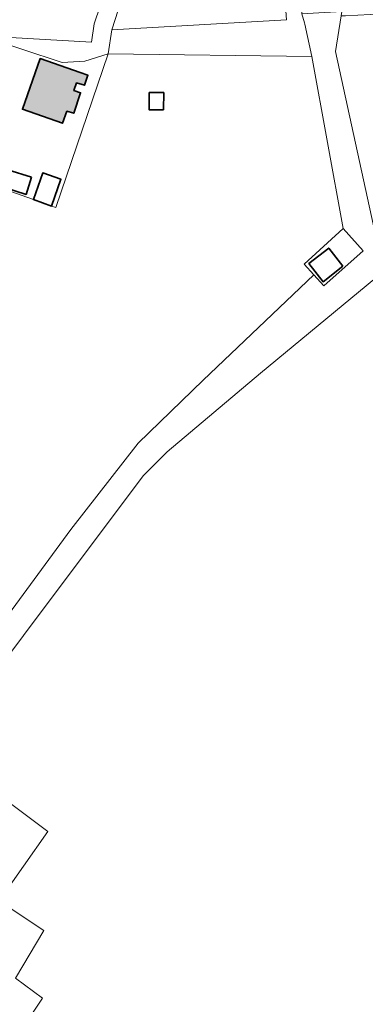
# Model space of a CAD drawing. Header units: metres. Extents: x 200031 to 204075, y 460125 to 464703.
# Tile 91 of 178: x 201078 to 201131, y 464176 to 464327. Entities that reach past the tile are written whole.
import ezdxf

# ---------------------------------------------------------------- set-up
doc = ezdxf.new("R2010")
doc.units = ezdxf.units.M
doc.header["$LTSCALE"] = 2
for name, color, linetype, lineweight in [('B-WE-GR-BEPLANTING_CULTUUR_BOSPLANTSOEN-GV', 253, 'Continuous', 18), ('B-WE-GR-GRAS-GV', 253, 'Continuous', 13), ('B-WE-OG-BEBOUWING-GV', 253, 'Continuous', 35), ('B-WE-OG-BEBOUWING_SCHUUR-GV', 253, 'Continuous', 35), ('B-WE-OG-TERREIN_CULTUURSCHEIDING-GV', 253, 'Continuous', 18), ('B-WE-OG-TERREIN_ERF-GV', 253, 'Continuous', 18), ('B-WE-VH-VERHARDING_BETON-A', 254, 'Continuous', 25)]:
    doc.layers.add(name, color=color, linetype=linetype, lineweight=lineweight)

msp = doc.modelspace()

# ---------------------------------------------------------------- hatches: boundary and pattern name
at = {"layer": 'B-WE-VH-VERHARDING_BETON-A'}
h = msp.add_hatch(color=256, dxfattribs=at)
h.dxf.hatch_style = 1
h.paths.add_polyline_path([(201085.261, 464313.199), (201086.348, 464312.863), (201087.417, 464316.042), (201086.37, 464316.364), (201086.789, 464317.559), (201088.002, 464317.184), (201088.539, 464318.719), (201087.345, 464319.144), (201081.188, 464321.303), (201078.446, 464313.481), (201084.603, 464311.322)])

# ---------------------------------------------------------------- linework, layer by layer
at = {"layer": 'B-WE-GR-BEPLANTING_CULTUUR_BOSPLANTSOEN-GV', "flags": 128}
for points in [[(201089.064, 464323.815), (201072.107, 464324.785), (201084.547, 464320.684), (201088.059, 464320.906), (201091.633, 464322.047), (201092.23, 464325.751), (201093.216, 464328.738), (201094.133, 464331.273), (201091.405, 464332.289), (201089.518, 464326.671)], [(201121.503, 464328.667), (201120.586, 464328.648), (201119.01, 464328.661), (201119.113, 464327.252), (201092.23, 464325.751), (201091.633, 464322.047), (201123.057, 464321.628), (201121.956, 464326.625), (201121.905, 464326.805), (201121.512, 464328.2)]]:
    msp.add_lwpolyline(points, close=True, dxfattribs=at)
msp.add_lwpolyline([(201093.216, 464328.738), (201092.23, 464325.751), (201119.113, 464327.252), (201119.01, 464328.661), (201113.352, 464328.708)], dxfattribs=at)
at = {"layer": 'B-WE-GR-GRAS-GV', "flags": 128}
for points in [[(201214.724, 464332.53), (201179.322, 464330.744), (201162.416, 464329.752), (201128.205, 464327.886), (201127.548, 464327.91), (201126.695, 464322.371), (201134.077, 464288.478), (201115.107, 464272.841), (201100.74, 464260.697), (201097.088, 464257.045), (201080.261, 464234.582), (201064.943, 464214.11), (201066.836, 464213.778), (201082.377, 464202.176), (201074.802, 464191.493), (201081.734, 464186.935), (201077.38, 464179.547), (201081.544, 464176.493), (201063.649, 464149.718)], [(201060.999, 464214.8), (201085.897, 464248.711), (201096.295, 464262.046), (201106.296, 464271.73), (201123.349, 464287.984), (201121.835, 464289.635), (201127.849, 464295.13), (201123.057, 464321.628), (201091.633, 464322.047), (201083.591, 464298.345), (201082.944, 464298.573), (201080.144, 464299.562), (201067.571, 464304.002)]]:
    msp.add_lwpolyline(points, dxfattribs=at)
msp.add_lwpolyline([(201134.077, 464288.478), (201126.695, 464322.371), (201127.548, 464327.91), (201127.645, 464328.542), (201121.512, 464328.2), (201121.905, 464326.805), (201121.956, 464326.625), (201123.057, 464321.628), (201127.849, 464295.13), (201130.929, 464291.677), (201124.91, 464286.281), (201123.349, 464287.984), (201106.296, 464271.73), (201096.295, 464262.046), (201085.897, 464248.711), (201060.999, 464214.8), (201064.943, 464214.11), (201080.261, 464234.582), (201097.088, 464257.045), (201100.74, 464260.697), (201115.107, 464272.841)], close=True, dxfattribs=at)
at = {"layer": 'B-WE-OG-BEBOUWING-GV', "flags": 128}
msp.add_lwpolyline([(201085.261, 464313.199), (201086.348, 464312.863), (201087.417, 464316.042), (201086.37, 464316.364), (201086.789, 464317.559), (201088.002, 464317.184), (201088.539, 464318.719), (201087.345, 464319.144), (201081.188, 464321.303), (201078.446, 464313.481), (201084.603, 464311.322)], close=True, dxfattribs=at)
at = {"layer": 'B-WE-OG-BEBOUWING_SCHUUR-GV', "flags": 128}
for points in [[(201100.203, 464313.391), (201100.216, 464316.049), (201097.99, 464316.06), (201097.977, 464313.401)], [(201079.835, 464303.017), (201076.193, 464304.167), (201075.354, 464301.512), (201078.996, 464300.361)], [(201082.944, 464298.573), (201084.379, 464302.715), (201081.574, 464303.688), (201080.144, 464299.562)], [(201127.833, 464289.302), (201125.643, 464292.096), (201122.588, 464289.701), (201124.779, 464286.907)]]:
    msp.add_lwpolyline(points, close=True, dxfattribs=at)
at = {"layer": 'B-WE-OG-TERREIN_CULTUURSCHEIDING-GV', "flags": 128}
msp.add_lwpolyline([(201072.107, 464324.785), (201089.064, 464323.815), (201089.518, 464326.671), (201091.405, 464332.289), (201093.689, 464335.428), (201093.076, 464338.565), (201085.739, 464345.715), (201079.797, 464351.506), (201078.459, 464352.786), (201078.074, 464352.373), (201076.776, 464350.98), (201076.322, 464351.35), (201070.309, 464344.442), (201065.998, 464347.962), (201062.704, 464343.541), (201060.239, 464340.231), (201058.327, 464337.665), (201058.051, 464337.276), (201059.517, 464336.293), (201061.457, 464334.993), (201060.539, 464333.862), (201057.525, 464329.591), (201065.349, 464327.012), (201071.368, 464325.029)], close=True, dxfattribs=at)
at = {"layer": 'B-WE-OG-TERREIN_ERF-GV', "flags": 128}
for points in [[(201067.571, 464304.002), (201080.144, 464299.562), (201082.944, 464298.573), (201083.591, 464298.345), (201091.633, 464322.047), (201088.059, 464320.906), (201084.547, 464320.684), (201072.107, 464324.785)], [(201063.649, 464149.718), (201081.544, 464176.493), (201077.38, 464179.547), (201081.734, 464186.935), (201074.802, 464191.493), (201082.377, 464202.176), (201066.836, 464213.778)]]:
    msp.add_lwpolyline(points, dxfattribs=at)
for points in [[(201085.261, 464313.199), (201084.603, 464311.322), (201078.446, 464313.481), (201081.188, 464321.303), (201087.345, 464319.144), (201088.539, 464318.719), (201088.002, 464317.184), (201086.789, 464317.559), (201086.37, 464316.364), (201087.417, 464316.042), (201086.348, 464312.863)], [(201130.929, 464291.677), (201127.849, 464295.13), (201121.835, 464289.635), (201123.349, 464287.984), (201124.91, 464286.281)]]:
    msp.add_lwpolyline(points, close=True, dxfattribs=at)

doc.saveas('drawing.dxf')
